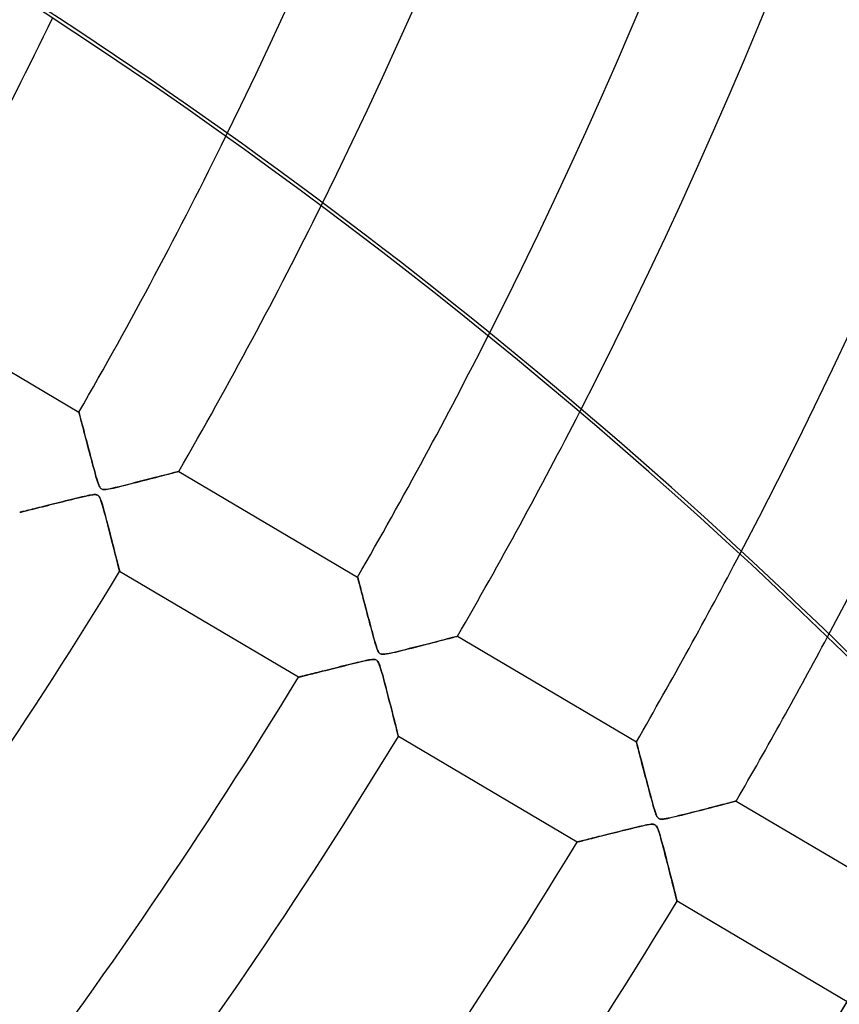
# Model space of a CAD drawing. Header units: millimetres. Extents: x -635 to 635, y -635 to 635.
# Tile 31 of 53: x 352 to 423, y -256 to -172. Entities that reach past the tile are written whole.
import ezdxf

# ---------------------------------------------------------------- set-up
doc = ezdxf.new("R2010")
doc.units = ezdxf.units.MM
doc.layers.add('HIDDEN', color=7, linetype='Continuous')
doc.layers.add('THICK', color=7, linetype='Continuous')

msp = doc.modelspace()

# ---------------------------------------------------------------- linework, layer by layer
at = {"layer": 'HIDDEN'}
for p, q in [((357.476, -205.602), (357.478, -205.61)), ((357.478, -205.61), (357.485, -205.636)), ((357.485, -205.636), (357.496, -205.678)), ((357.496, -205.678), (357.512, -205.738)), ((357.512, -205.738), (357.532, -205.814)), ((357.532, -205.814), (357.557, -205.907)), ((357.557, -205.907), (357.585, -206.015)), ((357.585, -206.015), (357.618, -206.138)), ((357.618, -206.138), (357.654, -206.275)), ((357.654, -206.275), (357.694, -206.426)), ((357.694, -206.426), (357.737, -206.589)), ((357.737, -206.589), (357.783, -206.764)), ((357.783, -206.764), (357.832, -206.95)), ((357.832, -206.95), (357.884, -207.147)), ((357.884, -207.147), (357.938, -207.352)), ((357.938, -207.352), (357.994, -207.566)), ((357.994, -207.566), (358.053, -207.788)), ((358.053, -207.788), (358.113, -208.018)), ((358.113, -208.018), (358.176, -208.254)), ((358.176, -208.254), (358.24, -208.497)), ((358.24, -208.497), (358.305, -208.746)), ((358.305, -208.746), (358.373, -209.001)), ((358.373, -209.001), (358.441, -209.26)), ((358.441, -209.26), (358.511, -209.524)), ((358.511, -209.524), (358.582, -209.792)), ((358.582, -209.792), (358.655, -210.063)), ((358.655, -210.063), (358.728, -210.337)), ((358.728, -210.337), (358.802, -210.609)), ((358.802, -210.609), (358.874, -210.87)), ((366.018, -210.695), (366.055, -210.686)), ((366.055, -210.686), (366.067, -210.683)), ((358.874, -210.87), (358.943, -211.114)), ((358.943, -211.114), (359.008, -211.336)), ((359.008, -211.336), (359.069, -211.535)), ((359.069, -211.535), (359.126, -211.706)), ((362.71, -211.553), (363.006, -211.478)), ((363.006, -211.478), (363.293, -211.404)), ((363.293, -211.404), (363.571, -211.332)), ((363.571, -211.332), (363.839, -211.263)), ((363.839, -211.263), (364.096, -211.196)), ((364.096, -211.196), (364.341, -211.133)), ((364.341, -211.133), (364.574, -211.072)), ((364.574, -211.072), (364.793, -211.015)), ((364.793, -211.015), (364.997, -210.962)), ((364.997, -210.962), (365.185, -210.913)), ((365.185, -210.913), (365.357, -210.868)), ((365.357, -210.868), (365.513, -210.828)), ((365.513, -210.828), (365.651, -210.791)), ((365.651, -210.791), (365.772, -210.76)), ((365.772, -210.76), (365.874, -210.733)), ((365.874, -210.733), (365.957, -210.711)), ((365.957, -210.711), (366.018, -210.695)), ((359.126, -211.706), (359.178, -211.846)), ((359.178, -211.846), (359.226, -211.955)), ((359.226, -211.955), (359.269, -212.036)), ((359.269, -212.036), (359.312, -212.098)), ((359.312, -212.098), (359.357, -212.147)), ((359.357, -212.147), (359.406, -212.185)), ((359.406, -212.185), (359.461, -212.212)), ((359.461, -212.212), (359.524, -212.231)), ((359.524, -212.231), (359.599, -212.24)), ((359.599, -212.24), (359.689, -212.241)), ((359.689, -212.241), (359.797, -212.233)), ((359.797, -212.233), (359.923, -212.216)), ((359.923, -212.216), (360.072, -212.191)), ((360.072, -212.191), (360.245, -212.156)), ((360.245, -212.156), (360.446, -212.113)), ((360.446, -212.113), (360.671, -212.061)), ((360.671, -212.061), (360.919, -212.002)), ((360.919, -212.002), (361.188, -211.937)), ((361.188, -211.937), (361.475, -211.866)), ((361.475, -211.866), (361.779, -211.79)), ((361.779, -211.79), (362.094, -211.71)), ((362.094, -211.71), (362.406, -211.631)), ((362.406, -211.631), (362.71, -211.553)), ((356.333, -213.224), (356.074, -213.288)), ((356.591, -213.16), (356.333, -213.224)), ((356.84, -213.098), (356.591, -213.16)), ((357.08, -213.039), (356.84, -213.098)), ((357.309, -212.984), (357.08, -213.039)), ((357.526, -212.932), (357.309, -212.984)), ((357.73, -212.883), (357.526, -212.932)), ((357.919, -212.84), (357.73, -212.883)), ((358.093, -212.801), (357.919, -212.84)), ((358.251, -212.767), (358.093, -212.801)), ((358.391, -212.739), (358.251, -212.767)), ((358.516, -212.716), (358.391, -212.739)), ((358.637, -212.698), (358.516, -212.716)), ((358.749, -212.685), (358.637, -212.698)), ((358.851, -212.681), (358.749, -212.685)), ((358.937, -212.685), (358.851, -212.681)), ((359.009, -212.699), (358.937, -212.685)), ((359.07, -212.722), (359.009, -212.699)), ((359.124, -212.755), (359.07, -212.722)), ((359.173, -212.801), (359.124, -212.755)), ((359.218, -212.859), (359.173, -212.801)), ((359.265, -212.941), (359.218, -212.859)), ((359.324, -213.07), (359.265, -212.941)), ((359.395, -213.266), (359.324, -213.07)), ((352.999, -214.056), (352.865, -214.09)), ((353.145, -214.02), (352.999, -214.056)), ((353.302, -213.981), (353.145, -214.02)), ((353.469, -213.939), (353.302, -213.981)), ((353.645, -213.895), (353.469, -213.939)), ((353.829, -213.849), (353.645, -213.895)), ((354.02, -213.801), (353.829, -213.849)), ((354.219, -213.752), (354.02, -213.801)), ((354.426, -213.7), (354.219, -213.752)), ((354.641, -213.646), (354.426, -213.7)), ((354.863, -213.59), (354.641, -213.646)), ((355.092, -213.533), (354.863, -213.59)), ((355.328, -213.474), (355.092, -213.533)), ((355.571, -213.414), (355.328, -213.474)), ((355.819, -213.352), (355.571, -213.414)), ((356.074, -213.288), (355.819, -213.352)), ((359.476, -213.522), (359.395, -213.266)), ((359.563, -213.82), (359.476, -213.522)), ((359.654, -214.149), (359.563, -213.82)), ((352.397, -214.207), (352.386, -214.209)), ((352.429, -214.199), (352.397, -214.207)), ((352.481, -214.186), (352.429, -214.199)), ((352.552, -214.168), (352.481, -214.186)), ((352.64, -214.146), (352.552, -214.168)), ((352.745, -214.12), (352.64, -214.146)), ((352.865, -214.09), (352.745, -214.12)), ((359.747, -214.492), (359.654, -214.149)), ((359.839, -214.839), (359.747, -214.492)), ((359.93, -215.187), (359.839, -214.839)), ((360.021, -215.536), (359.93, -215.187)), ((360.111, -215.883), (360.021, -215.536)), ((360.199, -216.227), (360.111, -215.883)), ((360.286, -216.564), (360.199, -216.227)), ((360.369, -216.891), (360.286, -216.564)), ((360.45, -217.206), (360.369, -216.891)), ((360.526, -217.506), (360.45, -217.206)), ((360.598, -217.79), (360.526, -217.506)), ((360.665, -218.055), (360.598, -217.79)), ((360.727, -218.3), (360.665, -218.055)), ((360.783, -218.522), (360.727, -218.3)), ((360.833, -218.719), (360.783, -218.522)), ((360.876, -218.89), (360.833, -218.719)), ((360.912, -219.033), (360.876, -218.89)), ((360.94, -219.145), (360.912, -219.033)), ((360.96, -219.226), (360.94, -219.145)), ((360.973, -219.274), (360.96, -219.226)), ((360.977, -219.29), (360.973, -219.274)), ((381.428, -219.767), (381.43, -219.775)), ((381.43, -219.775), (381.436, -219.798)), ((381.436, -219.798), (381.446, -219.836)), ((381.446, -219.836), (381.46, -219.89)), ((381.46, -219.89), (381.479, -219.958)), ((381.479, -219.958), (381.5, -220.042)), ((381.5, -220.042), (381.526, -220.138)), ((381.526, -220.138), (381.555, -220.248)), ((381.555, -220.248), (381.587, -220.37)), ((381.587, -220.37), (381.622, -220.504)), ((381.622, -220.504), (381.661, -220.649)), ((381.661, -220.649), (381.702, -220.805)), ((381.702, -220.805), (381.745, -220.97)), ((381.745, -220.97), (381.791, -221.144)), ((381.791, -221.144), (381.839, -221.326)), ((381.839, -221.326), (381.889, -221.516)), ((381.889, -221.516), (381.94, -221.712)), ((381.94, -221.712), (381.994, -221.915)), ((381.994, -221.915), (382.049, -222.124)), ((382.049, -222.124), (382.105, -222.339)), ((382.105, -222.339), (382.163, -222.558)), ((382.163, -222.558), (382.222, -222.783)), ((382.222, -222.783), (382.283, -223.012)), ((382.283, -223.012), (382.344, -223.245)), ((382.344, -223.245), (382.407, -223.481)), ((382.407, -223.481), (382.47, -223.721)), ((382.47, -223.721), (382.535, -223.964)), ((382.535, -223.964), (382.6, -224.209)), ((382.6, -224.209), (382.666, -224.456)), ((382.666, -224.456), (382.733, -224.703)), ((382.733, -224.703), (382.799, -224.943)), ((382.799, -224.943), (382.863, -225.171)), ((389.118, -225.083), (389.31, -225.033)), ((389.31, -225.033), (389.485, -224.987)), ((389.485, -224.987), (389.639, -224.947)), ((389.639, -224.947), (389.77, -224.912)), ((389.77, -224.912), (389.876, -224.885)), ((389.876, -224.885), (389.955, -224.864)), ((389.955, -224.864), (390.003, -224.852)), ((390.003, -224.852), (390.019, -224.848)), ((382.863, -225.171), (382.923, -225.383)), ((382.923, -225.383), (382.981, -225.578)), ((382.981, -225.578), (383.036, -225.753)), ((383.036, -225.753), (383.089, -225.907)), ((383.089, -225.907), (383.139, -226.036)), ((385.764, -225.945), (386.076, -225.866)), ((386.076, -225.866), (386.399, -225.784)), ((386.399, -225.784), (386.727, -225.701)), ((386.727, -225.701), (387.046, -225.619)), ((387.046, -225.619), (387.352, -225.54)), ((387.352, -225.54), (387.646, -225.464)), ((387.646, -225.464), (387.928, -225.392)), ((387.928, -225.392), (388.195, -225.322)), ((388.195, -225.322), (388.448, -225.257)), ((388.448, -225.257), (388.686, -225.195)), ((388.686, -225.195), (388.909, -225.137)), ((388.909, -225.137), (389.118, -225.083)), ((383.139, -226.036), (383.186, -226.14)), ((383.186, -226.14), (383.233, -226.222)), ((383.233, -226.222), (383.281, -226.286)), ((383.281, -226.286), (383.333, -226.333)), ((383.333, -226.333), (383.392, -226.368)), ((383.392, -226.368), (383.459, -226.392)), ((383.459, -226.392), (383.54, -226.404)), ((383.54, -226.404), (383.64, -226.405)), ((383.64, -226.405), (383.763, -226.395)), ((383.763, -226.395), (383.909, -226.374)), ((383.909, -226.374), (384.076, -226.344)), ((384.076, -226.344), (384.259, -226.307)), ((384.259, -226.307), (384.459, -226.263)), ((384.459, -226.263), (384.678, -226.212)), ((384.678, -226.212), (384.921, -226.154)), ((384.921, -226.154), (385.185, -226.089)), ((385.185, -226.089), (385.466, -226.02)), ((385.466, -226.02), (385.764, -225.945)), ((379.485, -227.587), (379.252, -227.645)), ((379.724, -227.527), (379.485, -227.587)), ((379.97, -227.466), (379.724, -227.527)), ((380.22, -227.404), (379.97, -227.466)), ((380.472, -227.341), (380.22, -227.404)), ((380.717, -227.281), (380.472, -227.341)), ((380.953, -227.223), (380.717, -227.281)), ((381.179, -227.167), (380.953, -227.223)), ((381.395, -227.115), (381.179, -227.167)), ((381.599, -227.067), (381.395, -227.115)), ((381.79, -227.022), (381.599, -227.067)), ((381.966, -226.982), (381.79, -227.022)), ((382.128, -226.947), (381.966, -226.982)), ((382.273, -226.916), (382.128, -226.947)), ((382.402, -226.892), (382.273, -226.916)), ((382.524, -226.871), (382.402, -226.892)), ((382.64, -226.855), (382.524, -226.871)), ((382.747, -226.846), (382.64, -226.855)), ((382.842, -226.846), (382.747, -226.846)), ((382.922, -226.854), (382.842, -226.846)), ((382.989, -226.872), (382.922, -226.854)), ((383.048, -226.901), (382.989, -226.872)), ((383.1, -226.942), (383.048, -226.901)), ((383.149, -226.996), (383.1, -226.942)), ((383.196, -227.068), (383.149, -226.996)), ((383.251, -227.18), (383.196, -227.068)), ((383.319, -227.353), (383.251, -227.18)), ((383.399, -227.596), (383.319, -227.353)), ((383.486, -227.889), (383.399, -227.596)), ((376.347, -228.372), (376.338, -228.374)), ((376.374, -228.365), (376.347, -228.372)), ((376.42, -228.354), (376.374, -228.365)), ((376.481, -228.339), (376.42, -228.354)), ((376.559, -228.319), (376.481, -228.339)), ((376.652, -228.296), (376.559, -228.319)), ((376.758, -228.269), (376.652, -228.296)), ((376.878, -228.239), (376.758, -228.269)), ((377.009, -228.207), (376.878, -228.239)), ((377.152, -228.171), (377.009, -228.207)), ((377.304, -228.133), (377.152, -228.171)), ((377.465, -228.093), (377.304, -228.133)), ((377.634, -228.05), (377.465, -228.093)), ((377.81, -228.006), (377.634, -228.05)), ((377.994, -227.96), (377.81, -228.006)), ((378.185, -227.912), (377.994, -227.96)), ((378.384, -227.863), (378.185, -227.912)), ((378.59, -227.811), (378.384, -227.863)), ((378.804, -227.757), (378.59, -227.811)), ((379.025, -227.702), (378.804, -227.757)), ((379.252, -227.645), (379.025, -227.702)), ((383.58, -228.223), (383.486, -227.889)), ((383.676, -228.578), (383.58, -228.223)), ((383.772, -228.939), (383.676, -228.578)), ((383.868, -229.302), (383.772, -228.939)), ((383.963, -229.667), (383.868, -229.302)), ((384.057, -230.03), (383.963, -229.667)), ((384.15, -230.391), (384.057, -230.03)), ((384.24, -230.744), (384.15, -230.391)), ((384.328, -231.088), (384.24, -230.744)), ((384.413, -231.418), (384.328, -231.088)), ((384.493, -231.733), (384.413, -231.418)), ((384.568, -232.029), (384.493, -231.733)), ((384.638, -232.305), (384.568, -232.029)), ((384.702, -232.558), (384.638, -232.305)), ((384.759, -232.784), (384.702, -232.558)), ((384.809, -232.983), (384.759, -232.784)), ((384.851, -233.149), (384.809, -232.983)), ((384.885, -233.282), (384.851, -233.149)), ((384.909, -233.378), (384.885, -233.282)), ((384.923, -233.436), (384.909, -233.378)), ((384.928, -233.455), (384.923, -233.436)), ((405.38, -233.932), (405.382, -233.942)), ((405.382, -233.942), (405.39, -233.97)), ((405.39, -233.97), (405.402, -234.018)), ((405.402, -234.018), (405.42, -234.085)), ((405.42, -234.085), (405.442, -234.17)), ((405.442, -234.17), (405.469, -234.272)), ((405.469, -234.272), (405.5, -234.391)), ((405.5, -234.391), (405.535, -234.524)), ((405.535, -234.524), (405.574, -234.671)), ((405.574, -234.671), (405.617, -234.832)), ((405.617, -234.832), (405.662, -235.005)), ((405.662, -235.005), (405.711, -235.189)), ((405.711, -235.189), (405.762, -235.383)), ((405.762, -235.383), (405.815, -235.587)), ((405.815, -235.587), (405.871, -235.799)), ((405.871, -235.799), (405.929, -236.018)), ((405.929, -236.018), (405.988, -236.245)), ((405.988, -236.245), (406.049, -236.477)), ((406.049, -236.477), (406.112, -236.716)), ((406.112, -236.716), (406.176, -236.96)), ((406.176, -236.96), (406.241, -237.209)), ((406.241, -237.209), (406.308, -237.463)), ((406.308, -237.463), (406.376, -237.72)), ((406.376, -237.72), (406.445, -237.981)), ((406.445, -237.981), (406.516, -238.245)), ((406.516, -238.245), (406.587, -238.51)), ((406.587, -238.51), (406.659, -238.778)), ((406.659, -238.778), (406.731, -239.042)), ((406.731, -239.042), (406.8, -239.29)), ((406.8, -239.29), (406.865, -239.521)), ((412.007, -239.523), (412.259, -239.458)), ((412.259, -239.458), (412.496, -239.396)), ((412.496, -239.396), (412.718, -239.339)), ((412.718, -239.339), (412.924, -239.285)), ((412.924, -239.285), (413.112, -239.236)), ((413.112, -239.236), (413.283, -239.192)), ((413.283, -239.192), (413.437, -239.152)), ((413.437, -239.152), (413.572, -239.116)), ((413.572, -239.116), (413.689, -239.086)), ((413.689, -239.086), (413.788, -239.06)), ((413.788, -239.06), (413.867, -239.039)), ((413.867, -239.039), (413.924, -239.025)), ((413.924, -239.025), (413.959, -239.015)), ((413.959, -239.015), (413.97, -239.012)), ((406.865, -239.521), (406.928, -239.73)), ((406.928, -239.73), (406.986, -239.917)), ((406.986, -239.917), (407.041, -240.077)), ((407.041, -240.077), (407.094, -240.212)), ((407.094, -240.212), (407.152, -240.332)), ((408.717, -240.355), (408.988, -240.29)), ((408.988, -240.29), (409.28, -240.218)), ((409.28, -240.218), (409.59, -240.141)), ((409.59, -240.141), (409.914, -240.059)), ((409.914, -240.059), (410.244, -239.976)), ((410.244, -239.976), (410.564, -239.894)), ((410.564, -239.894), (410.875, -239.815)), ((410.875, -239.815), (411.176, -239.738)), ((411.176, -239.738), (411.465, -239.663)), ((411.465, -239.663), (411.742, -239.592)), ((411.742, -239.592), (412.007, -239.523)), ((405.982, -241.132), (405.806, -241.171)), ((406.141, -241.097), (405.982, -241.132)), ((406.283, -241.069), (406.141, -241.097)), ((406.411, -241.045), (406.283, -241.069)), ((406.534, -241.026), (406.411, -241.045)), ((406.651, -241.013), (406.534, -241.026)), ((406.756, -241.009), (406.651, -241.013)), ((406.845, -241.014), (406.756, -241.009)), ((406.918, -241.029), (406.845, -241.014)), ((406.983, -241.056), (406.918, -241.029)), ((407.04, -241.097), (406.983, -241.056)), ((407.093, -241.153), (407.04, -241.097)), ((407.142, -241.226), (407.093, -241.153)), ((407.152, -240.332), (407.215, -240.43)), ((407.215, -240.43), (407.285, -240.498)), ((407.285, -240.498), (407.364, -240.542)), ((407.364, -240.542), (407.458, -240.564)), ((407.458, -240.564), (407.578, -240.569)), ((407.578, -240.569), (407.722, -240.558)), ((407.722, -240.558), (407.881, -240.535)), ((407.881, -240.535), (408.049, -240.504)), ((408.049, -240.504), (408.245, -240.463)), ((408.245, -240.463), (408.468, -240.413)), ((408.468, -240.413), (408.717, -240.355)), ((402.554, -241.972), (402.344, -242.025)), ((402.772, -241.917), (402.554, -241.972)), ((402.997, -241.861), (402.772, -241.917)), ((403.229, -241.803), (402.997, -241.861)), ((403.467, -241.743), (403.229, -241.803)), ((403.713, -241.682), (403.467, -241.743)), ((403.964, -241.619), (403.713, -241.682)), ((404.221, -241.555), (403.964, -241.619)), ((404.477, -241.492), (404.221, -241.555)), ((404.725, -241.43), (404.477, -241.492)), ((404.964, -241.372), (404.725, -241.43)), ((405.193, -241.316), (404.964, -241.372)), ((405.41, -241.264), (405.193, -241.316)), ((405.615, -241.215), (405.41, -241.264)), ((405.806, -241.171), (405.615, -241.215)), ((407.191, -241.322), (407.142, -241.226)), ((407.242, -241.444), (407.191, -241.322)), ((407.297, -241.598), (407.242, -241.444)), ((407.356, -241.78), (407.297, -241.598)), ((407.418, -241.988), (407.356, -241.78)), ((407.483, -242.218), (407.418, -241.988)), ((400.298, -242.537), (400.289, -242.539)), ((400.325, -242.53), (400.298, -242.537)), ((400.37, -242.519), (400.325, -242.53)), ((400.431, -242.504), (400.37, -242.519)), ((400.507, -242.485), (400.431, -242.504)), ((400.599, -242.462), (400.507, -242.485)), ((400.706, -242.435), (400.599, -242.462)), ((400.825, -242.405), (400.706, -242.435)), ((400.957, -242.372), (400.825, -242.405)), ((401.099, -242.337), (400.957, -242.372)), ((401.252, -242.298), (401.099, -242.337)), ((401.414, -242.258), (401.252, -242.298)), ((401.584, -242.215), (401.414, -242.258)), ((401.763, -242.17), (401.584, -242.215)), ((401.948, -242.124), (401.763, -242.17)), ((402.142, -242.075), (401.948, -242.124)), ((402.344, -242.025), (402.142, -242.075)), ((407.552, -242.467), (407.483, -242.218)), ((407.622, -242.724), (407.552, -242.467)), ((407.692, -242.985), (407.622, -242.724)), ((407.761, -243.247), (407.692, -242.985)), ((407.831, -243.511), (407.761, -243.247)), ((407.899, -243.775), (407.831, -243.511)), ((407.968, -244.038), (407.899, -243.775)), ((408.035, -244.301), (407.968, -244.038)), ((408.102, -244.561), (408.035, -244.301)), ((408.168, -244.818), (408.102, -244.561)), ((408.233, -245.071), (408.168, -244.818)), ((408.296, -245.319), (408.233, -245.071)), ((408.357, -245.559), (408.296, -245.319)), ((408.416, -245.791), (408.357, -245.559)), ((408.473, -246.014), (408.416, -245.791)), ((408.527, -246.227), (408.473, -246.014)), ((408.579, -246.43), (408.527, -246.227)), ((408.627, -246.62), (408.579, -246.43)), ((408.672, -246.798), (408.627, -246.62)), ((408.713, -246.961), (408.672, -246.798)), ((408.751, -247.109), (408.713, -246.961)), ((408.784, -247.24), (408.751, -247.109)), ((408.813, -247.354), (408.784, -247.24)), ((408.837, -247.449), (408.813, -247.354)), ((408.855, -247.523), (408.837, -247.449)), ((408.869, -247.577), (408.855, -247.523)), ((408.877, -247.609), (408.869, -247.577)), ((408.88, -247.62), (408.877, -247.609))]:
    msp.add_line(p, q, dxfattribs=at)
for radius, start in [(606.5, 180.00002), (500, 179.99998), (495, 179.99998), (412.385, 333.82809), (422.365, 333.59117), (440.21, 333.11888), (450.19, 332.82931), (468.035, 332.2693), (478.015, 331.93378), (556.5, 180.00002), (551.5, 180.00002)]:
    msp.add_arc((0, 0), radius, start, 0, dxfattribs=at)
msp.add_ellipse((111.469, -538.172), major_axis=(-434.038, 99.066), ratio=0.987688, start_param=-2.280953, end_param=-1.73342, dxfattribs=at)
at = {"layer": 'THICK'}
for p, q in [((342.115, -196.517), (357.476, -205.602)), ((357.479, -205.613), (357.476, -205.602)), ((357.488, -205.645), (357.479, -205.613)), ((357.501, -205.697), (357.488, -205.645)), ((357.52, -205.767), (357.501, -205.697)), ((357.543, -205.855), (357.52, -205.767)), ((357.571, -205.96), (357.543, -205.855)), ((357.602, -206.08), (357.571, -205.96)), ((357.638, -206.213), (357.602, -206.08)), ((357.676, -206.359), (357.638, -206.213)), ((357.717, -206.515), (357.676, -206.359)), ((357.761, -206.682), (357.717, -206.515)), ((357.807, -206.857), (357.761, -206.682)), ((357.856, -207.04), (357.807, -206.857)), ((357.906, -207.231), (357.856, -207.04)), ((357.958, -207.429), (357.906, -207.231)), ((358.012, -207.635), (357.958, -207.429)), ((358.069, -207.849), (358.012, -207.635)), ((358.127, -208.071), (358.069, -207.849)), ((358.188, -208.299), (358.127, -208.071)), ((358.25, -208.535), (358.188, -208.299)), ((358.313, -208.776), (358.25, -208.535)), ((358.379, -209.024), (358.313, -208.776)), ((358.446, -209.277), (358.379, -209.024)), ((358.514, -209.535), (358.446, -209.277)), ((358.582, -209.792), (358.514, -209.535)), ((358.649, -210.041), (358.582, -209.792)), ((358.713, -210.279), (358.649, -210.041)), ((358.774, -210.507), (358.713, -210.279)), ((358.833, -210.722), (358.774, -210.507)), ((366.051, -210.687), (366.003, -210.699)), ((366.067, -210.683), (366.051, -210.687)), ((366.067, -210.683), (381.428, -219.767)), ((358.889, -210.924), (358.833, -210.722)), ((358.942, -211.111), (358.889, -210.924)), ((358.991, -211.282), (358.942, -211.111)), ((359.038, -211.436), (358.991, -211.282)), ((359.081, -211.572), (359.038, -211.436)), ((363.008, -211.477), (362.665, -211.565)), ((363.345, -211.39), (363.008, -211.477)), ((363.672, -211.306), (363.345, -211.39)), ((363.987, -211.224), (363.672, -211.306)), ((364.287, -211.147), (363.987, -211.224)), ((364.57, -211.073), (364.287, -211.147)), ((364.835, -211.004), (364.57, -211.073)), ((365.079, -210.941), (364.835, -211.004)), ((365.301, -210.883), (365.079, -210.941)), ((365.498, -210.831), (365.301, -210.883)), ((365.668, -210.787), (365.498, -210.831)), ((365.811, -210.75), (365.668, -210.787)), ((365.923, -210.72), (365.811, -210.75)), ((366.003, -210.699), (365.923, -210.72)), ((359.121, -211.693), (359.081, -211.572)), ((359.163, -211.808), (359.121, -211.693)), ((359.206, -211.913), (359.163, -211.808)), ((359.251, -212.003), (359.206, -211.913)), ((359.297, -212.077), (359.251, -212.003)), ((359.343, -212.133), (359.297, -212.077)), ((359.393, -212.176), (359.343, -212.133)), ((359.448, -212.207), (359.393, -212.176)), ((359.512, -212.228), (359.448, -212.207)), ((359.584, -212.24), (359.512, -212.228)), ((359.679, -212.242), (359.584, -212.24)), ((359.82, -212.23), (359.679, -212.242)), ((360.027, -212.199), (359.82, -212.23)), ((360.29, -212.147), (360.027, -212.199)), ((360.592, -212.079), (360.29, -212.147)), ((360.925, -212.001), (360.592, -212.079)), ((361.27, -211.916), (360.925, -212.001)), ((361.618, -211.83), (361.27, -211.916)), ((361.968, -211.742), (361.618, -211.83)), ((362.317, -211.653), (361.968, -211.742)), ((362.665, -211.565), (362.317, -211.653)), ((356.056, -213.293), (356.321, -213.227)), ((356.321, -213.227), (356.59, -213.16)), ((356.59, -213.16), (356.862, -213.093)), ((356.862, -213.093), (357.138, -213.025)), ((357.138, -213.025), (357.412, -212.959)), ((357.412, -212.959), (357.676, -212.896)), ((357.676, -212.896), (357.922, -212.839)), ((357.922, -212.839), (358.148, -212.789)), ((358.148, -212.789), (358.352, -212.747)), ((358.352, -212.747), (358.53, -212.714)), ((358.53, -212.714), (358.678, -212.693)), ((358.678, -212.693), (358.796, -212.682)), ((358.796, -212.682), (358.888, -212.681)), ((358.888, -212.681), (358.963, -212.688)), ((358.963, -212.688), (359.027, -212.704)), ((359.027, -212.704), (359.084, -212.729)), ((359.084, -212.729), (359.135, -212.764)), ((359.135, -212.764), (359.181, -212.811)), ((359.181, -212.811), (359.226, -212.872)), ((359.226, -212.872), (359.27, -212.95)), ((359.27, -212.95), (359.314, -213.048)), ((359.314, -213.048), (359.361, -213.167)), ((359.361, -213.167), (359.41, -213.31)), ((352.8, -214.106), (352.924, -214.075)), ((352.924, -214.075), (353.061, -214.041)), ((353.061, -214.041), (353.212, -214.003)), ((353.212, -214.003), (353.376, -213.962)), ((353.376, -213.962), (353.552, -213.918)), ((353.552, -213.918), (353.739, -213.872)), ((353.739, -213.872), (353.936, -213.822)), ((353.936, -213.822), (354.142, -213.771)), ((354.142, -213.771), (354.357, -213.717)), ((354.357, -213.717), (354.58, -213.661)), ((354.58, -213.661), (354.81, -213.604)), ((354.81, -213.604), (355.047, -213.544)), ((355.047, -213.544), (355.291, -213.483)), ((355.291, -213.483), (355.541, -213.421)), ((355.541, -213.421), (355.796, -213.357)), ((355.796, -213.357), (356.056, -213.293)), ((359.41, -213.31), (359.463, -213.478)), ((359.463, -213.478), (359.522, -213.675)), ((359.522, -213.675), (359.585, -213.897)), ((359.585, -213.897), (359.653, -214.143)), ((352.386, -214.209), (352.394, -214.207)), ((352.394, -214.207), (352.42, -214.201)), ((352.42, -214.201), (352.462, -214.19)), ((352.462, -214.19), (352.522, -214.175)), ((352.522, -214.175), (352.599, -214.156)), ((352.599, -214.156), (352.692, -214.133)), ((352.692, -214.133), (352.8, -214.106)), ((359.653, -214.143), (359.725, -214.41)), ((359.725, -214.41), (359.801, -214.696)), ((359.801, -214.696), (359.881, -214.999)), ((359.881, -214.999), (359.963, -215.313)), ((359.963, -215.313), (360.044, -215.625)), ((360.044, -215.625), (360.122, -215.929)), ((360.122, -215.929), (360.199, -216.224)), ((360.199, -216.224), (360.272, -216.512)), ((360.272, -216.512), (360.343, -216.79)), ((360.343, -216.79), (360.412, -217.058)), ((360.412, -217.058), (360.477, -217.315)), ((360.477, -217.315), (360.54, -217.561)), ((360.54, -217.561), (360.599, -217.794)), ((360.599, -217.794), (360.654, -218.013)), ((360.654, -218.013), (360.706, -218.217)), ((360.706, -218.217), (360.754, -218.406)), ((360.754, -218.406), (360.797, -218.579)), ((360.797, -218.579), (360.837, -218.734)), ((360.837, -218.734), (360.872, -218.873)), ((360.872, -218.873), (360.902, -218.994)), ((360.902, -218.994), (360.928, -219.097)), ((360.928, -219.097), (360.949, -219.18)), ((360.949, -219.18), (360.964, -219.24)), ((360.964, -219.24), (360.974, -219.278)), ((360.974, -219.278), (360.977, -219.29)), ((376.338, -228.374), (360.977, -219.29)), ((381.43, -219.776), (381.428, -219.767)), ((381.438, -219.804), (381.43, -219.776)), ((381.45, -219.849), (381.438, -219.804)), ((381.466, -219.91), (381.45, -219.849)), ((381.486, -219.987), (381.466, -219.91)), ((381.511, -220.08), (381.486, -219.987)), ((381.539, -220.186), (381.511, -220.08)), ((381.57, -220.305), (381.539, -220.186)), ((381.605, -220.437), (381.57, -220.305)), ((381.642, -220.578), (381.605, -220.437)), ((381.682, -220.73), (381.642, -220.578)), ((381.724, -220.89), (381.682, -220.73)), ((381.768, -221.059), (381.724, -220.89)), ((381.815, -221.235), (381.768, -221.059)), ((381.863, -221.418), (381.815, -221.235)), ((381.913, -221.608), (381.863, -221.418)), ((381.965, -221.807), (381.913, -221.608)), ((382.019, -222.012), (381.965, -221.807)), ((382.076, -222.226), (382.019, -222.012)), ((382.133, -222.445), (382.076, -222.226)), ((382.193, -222.672), (382.133, -222.445)), ((382.254, -222.904), (382.193, -222.672)), ((382.317, -223.143), (382.254, -222.904)), ((382.382, -223.387), (382.317, -223.143)), ((382.448, -223.637), (382.382, -223.387)), ((382.514, -223.887), (382.448, -223.637)), ((382.579, -224.131), (382.514, -223.887)), ((382.642, -224.366), (382.579, -224.131)), ((382.703, -224.591), (382.642, -224.366)), ((382.761, -224.805), (382.703, -224.591)), ((382.817, -225.007), (382.761, -224.805)), ((382.869, -225.196), (382.817, -225.007)), ((389.35, -225.022), (389.123, -225.081)), ((389.547, -224.971), (389.35, -225.022)), ((389.714, -224.927), (389.547, -224.971)), ((389.846, -224.893), (389.714, -224.927)), ((389.942, -224.868), (389.846, -224.893)), ((389.999, -224.853), (389.942, -224.868)), ((390.019, -224.848), (389.999, -224.853)), ((390.019, -224.848), (405.38, -233.932)), ((382.919, -225.37), (382.869, -225.196)), ((382.966, -225.529), (382.919, -225.37)), ((383.01, -225.67), (382.966, -225.529)), ((383.05, -225.796), (383.01, -225.67)), ((383.091, -225.912), (383.05, -225.796)), ((383.133, -226.022), (383.091, -225.912)), ((385.869, -225.919), (385.504, -226.01)), ((386.234, -225.826), (385.869, -225.919)), ((386.598, -225.734), (386.234, -225.826)), ((386.958, -225.641), (386.598, -225.734)), ((387.312, -225.551), (386.958, -225.641)), ((387.655, -225.462), (387.312, -225.551)), ((387.985, -225.377), (387.655, -225.462)), ((388.3, -225.295), (387.985, -225.377)), ((388.596, -225.218), (388.3, -225.295)), ((388.871, -225.147), (388.596, -225.218)), ((389.123, -225.081), (388.871, -225.147)), ((383.177, -226.12), (383.133, -226.022)), ((383.222, -226.203), (383.177, -226.12)), ((383.268, -226.269), (383.222, -226.203)), ((383.316, -226.319), (383.268, -226.269)), ((383.37, -226.357), (383.316, -226.319)), ((383.431, -226.383), (383.37, -226.357)), ((383.502, -226.4), (383.431, -226.383)), ((383.588, -226.406), (383.502, -226.4)), ((383.711, -226.4), (383.588, -226.406)), ((383.896, -226.377), (383.711, -226.4)), ((384.148, -226.33), (383.896, -226.377)), ((384.446, -226.265), (384.148, -226.33)), ((384.784, -226.187), (384.446, -226.265)), ((385.142, -226.1), (384.784, -226.187)), ((385.504, -226.01), (385.142, -226.1)), ((379.363, -227.618), (379.593, -227.56)), ((379.593, -227.56), (379.826, -227.502)), ((379.826, -227.502), (380.064, -227.443)), ((380.064, -227.443), (380.305, -227.383)), ((380.305, -227.383), (380.548, -227.322)), ((380.548, -227.322), (380.795, -227.262)), ((380.795, -227.262), (381.043, -227.201)), ((381.043, -227.201), (381.292, -227.14)), ((381.292, -227.14), (381.534, -227.082)), ((381.534, -227.082), (381.765, -227.028)), ((381.765, -227.028), (381.98, -226.979)), ((381.98, -226.979), (382.178, -226.936)), ((382.178, -226.936), (382.358, -226.9)), ((382.358, -226.9), (382.518, -226.872)), ((382.518, -226.872), (382.655, -226.853)), ((382.655, -226.853), (382.77, -226.845)), ((382.77, -226.845), (382.864, -226.846)), ((382.864, -226.846), (382.943, -226.858)), ((382.943, -226.858), (383.009, -226.88)), ((383.009, -226.88), (383.068, -226.915)), ((383.068, -226.915), (383.121, -226.962)), ((383.121, -226.962), (383.171, -227.028)), ((383.171, -227.028), (383.22, -227.114)), ((383.22, -227.114), (383.271, -227.227)), ((383.271, -227.227), (383.323, -227.365)), ((383.323, -227.365), (383.377, -227.526)), ((383.377, -227.526), (383.432, -227.705)), ((376.338, -228.374), (376.345, -228.372)), ((376.345, -228.372), (376.368, -228.367)), ((376.368, -228.367), (376.407, -228.357)), ((376.407, -228.357), (376.461, -228.344)), ((376.461, -228.344), (376.53, -228.326)), ((376.53, -228.326), (376.613, -228.306)), ((376.613, -228.306), (376.71, -228.281)), ((376.71, -228.281), (376.82, -228.254)), ((376.82, -228.254), (376.943, -228.223)), ((376.943, -228.223), (377.077, -228.19)), ((377.077, -228.19), (377.223, -228.153)), ((377.223, -228.153), (377.379, -228.114)), ((377.379, -228.114), (377.544, -228.073)), ((377.544, -228.073), (377.719, -228.029)), ((377.719, -228.029), (377.902, -227.983)), ((377.902, -227.983), (378.092, -227.936)), ((378.092, -227.936), (378.289, -227.886)), ((378.289, -227.886), (378.493, -227.835)), ((378.493, -227.835), (378.702, -227.783)), ((378.702, -227.783), (378.917, -227.729)), ((378.917, -227.729), (379.138, -227.674)), ((379.138, -227.674), (379.363, -227.618)), ((383.432, -227.705), (383.49, -227.901)), ((383.49, -227.901), (383.551, -228.118)), ((383.551, -228.118), (383.617, -228.359)), ((383.617, -228.359), (383.688, -228.62)), ((383.688, -228.62), (383.762, -228.901)), ((383.762, -228.901), (383.841, -229.198)), ((383.841, -229.198), (383.922, -229.509)), ((383.922, -229.509), (384.006, -229.832)), ((384.006, -229.832), (384.09, -230.16)), ((384.09, -230.16), (384.172, -230.478)), ((384.172, -230.478), (384.251, -230.785)), ((384.251, -230.785), (384.326, -231.079)), ((384.326, -231.079), (384.398, -231.36)), ((384.398, -231.36), (384.466, -231.628)), ((384.466, -231.628), (384.53, -231.881)), ((384.53, -231.881), (384.591, -232.119)), ((384.591, -232.119), (384.647, -232.343)), ((384.647, -232.343), (384.7, -232.552)), ((384.7, -232.552), (384.749, -232.745)), ((384.749, -232.745), (384.793, -232.92)), ((384.793, -232.92), (384.832, -233.074)), ((384.832, -233.074), (384.866, -233.206)), ((384.866, -233.206), (384.892, -233.312)), ((384.892, -233.312), (384.912, -233.391)), ((384.912, -233.391), (384.924, -233.439)), ((384.924, -233.439), (384.928, -233.455)), ((400.289, -242.539), (384.928, -233.455)), ((405.382, -233.941), (405.38, -233.932)), ((405.389, -233.968), (405.382, -233.941)), ((405.401, -234.012), (405.389, -233.968)), ((405.417, -234.073), (405.401, -234.012)), ((405.437, -234.149), (405.417, -234.073)), ((405.461, -234.241), (405.437, -234.149)), ((405.489, -234.347), (405.461, -234.241)), ((405.52, -234.466), (405.489, -234.347)), ((405.555, -234.597), (405.52, -234.466)), ((405.592, -234.739), (405.555, -234.597)), ((405.632, -234.891), (405.592, -234.739)), ((405.675, -235.053), (405.632, -234.891)), ((405.719, -235.223), (405.675, -235.053)), ((405.766, -235.401), (405.719, -235.223)), ((405.815, -235.586), (405.766, -235.401)), ((405.866, -235.779), (405.815, -235.586)), ((405.919, -235.981), (405.866, -235.779)), ((405.974, -236.19), (405.919, -235.981)), ((406.031, -236.407), (405.974, -236.19)), ((406.09, -236.631), (406.031, -236.407)), ((406.15, -236.863), (406.09, -236.631)), ((406.213, -237.101), (406.15, -236.863)), ((406.278, -237.345), (406.213, -237.101)), ((406.344, -237.595), (406.278, -237.345)), ((406.412, -237.851), (406.344, -237.595)), ((406.479, -238.106), (406.412, -237.851)), ((406.545, -238.353), (406.479, -238.106)), ((406.609, -238.591), (406.545, -238.353)), ((406.67, -238.818), (406.609, -238.591)), ((406.729, -239.034), (406.67, -238.818)), ((406.785, -239.237), (406.729, -239.034)), ((406.838, -239.425), (406.785, -239.237)), ((406.888, -239.598), (406.838, -239.425)), ((412.367, -239.43), (412.144, -239.487)), ((412.58, -239.374), (412.367, -239.43)), ((412.782, -239.322), (412.58, -239.374)), ((412.973, -239.272), (412.782, -239.322)), ((413.15, -239.226), (412.973, -239.272)), ((413.313, -239.184), (413.15, -239.226)), ((413.46, -239.146), (413.313, -239.184)), ((413.591, -239.111), (413.46, -239.146)), ((413.705, -239.082), (413.591, -239.111)), ((413.799, -239.057), (413.705, -239.082)), ((413.874, -239.038), (413.799, -239.057)), ((413.927, -239.024), (413.874, -239.038)), ((413.959, -239.015), (413.927, -239.024)), ((413.97, -239.012), (413.959, -239.015)), ((413.97, -239.012), (428.582, -247.654)), ((406.935, -239.755), (406.888, -239.598)), ((406.979, -239.893), (406.935, -239.755)), ((407.02, -240.016), (406.979, -239.893)), ((407.062, -240.134), (407.02, -240.016)), ((407.107, -240.242), (407.062, -240.134)), ((407.154, -240.336), (407.107, -240.242)), ((409.074, -240.269), (408.815, -240.331)), ((409.336, -240.204), (409.074, -240.269)), ((409.599, -240.139), (409.336, -240.204)), ((409.864, -240.073), (409.599, -240.139)), ((410.128, -240.006), (409.864, -240.073)), ((410.392, -239.938), (410.128, -240.006)), ((410.655, -239.871), (410.392, -239.938)), ((410.915, -239.804), (410.655, -239.871)), ((411.172, -239.738), (410.915, -239.804)), ((411.425, -239.673), (411.172, -239.738)), ((411.672, -239.609), (411.425, -239.673)), ((411.912, -239.547), (411.672, -239.609)), ((412.144, -239.487), (411.912, -239.547)), ((405.669, -241.202), (405.903, -241.149)), ((405.903, -241.149), (406.116, -241.102)), ((406.116, -241.102), (406.307, -241.064)), ((406.307, -241.064), (406.474, -241.035)), ((406.474, -241.035), (406.619, -241.016)), ((406.619, -241.016), (406.752, -241.009)), ((406.752, -241.009), (406.867, -241.017)), ((406.867, -241.017), (406.961, -241.045)), ((406.961, -241.045), (407.037, -241.094)), ((407.037, -241.094), (407.103, -241.166)), ((407.201, -240.411), (407.154, -240.336)), ((407.25, -240.468), (407.201, -240.411)), ((407.305, -240.512), (407.25, -240.468)), ((407.368, -240.543), (407.305, -240.512)), ((407.442, -240.562), (407.368, -240.543)), ((407.53, -240.57), (407.442, -240.562)), ((407.638, -240.566), (407.53, -240.57)), ((407.77, -240.552), (407.638, -240.566)), ((407.93, -240.526), (407.77, -240.552)), ((408.119, -240.49), (407.93, -240.526)), ((408.33, -240.444), (408.119, -240.49)), ((408.564, -240.391), (408.33, -240.444)), ((408.815, -240.331), (408.564, -240.391)), ((402.382, -242.015), (402.609, -241.958)), ((402.609, -241.958), (402.842, -241.9)), ((402.842, -241.9), (403.081, -241.84)), ((403.081, -241.84), (403.326, -241.778)), ((403.326, -241.778), (403.576, -241.716)), ((403.576, -241.716), (403.831, -241.652)), ((403.831, -241.652), (404.089, -241.588)), ((404.089, -241.588), (404.351, -241.523)), ((404.351, -241.523), (404.616, -241.457)), ((404.616, -241.457), (404.883, -241.392)), ((404.883, -241.392), (405.152, -241.326)), ((405.152, -241.326), (405.418, -241.262)), ((405.418, -241.262), (405.669, -241.202)), ((407.103, -241.166), (407.165, -241.268)), ((407.165, -241.268), (407.225, -241.4)), ((407.225, -241.4), (407.281, -241.55)), ((407.281, -241.55), (407.334, -241.713)), ((407.334, -241.713), (407.393, -241.903)), ((407.393, -241.903), (407.457, -242.123)), ((400.289, -242.539), (400.299, -242.537)), ((400.299, -242.537), (400.328, -242.53)), ((400.328, -242.53), (400.376, -242.518)), ((400.376, -242.518), (400.443, -242.501)), ((400.443, -242.501), (400.528, -242.479)), ((400.528, -242.479), (400.631, -242.454)), ((400.631, -242.454), (400.749, -242.424)), ((400.749, -242.424), (400.883, -242.391)), ((400.883, -242.391), (401.031, -242.354)), ((401.031, -242.354), (401.192, -242.313)), ((401.192, -242.313), (401.366, -242.27)), ((401.366, -242.27), (401.55, -242.224)), ((401.55, -242.224), (401.745, -242.175)), ((401.745, -242.175), (401.949, -242.124)), ((401.949, -242.124), (402.162, -242.07)), ((402.162, -242.07), (402.382, -242.015)), ((407.457, -242.123), (407.526, -242.369)), ((407.526, -242.369), (407.599, -242.639)), ((407.599, -242.639), (407.677, -242.929)), ((407.677, -242.929), (407.758, -243.238)), ((407.758, -243.238), (407.843, -243.561)), ((407.843, -243.561), (407.929, -243.89)), ((407.929, -243.89), (408.012, -244.211)), ((408.012, -244.211), (408.092, -244.521)), ((408.092, -244.521), (408.169, -244.821)), ((408.169, -244.821), (408.243, -245.111)), ((408.243, -245.111), (408.314, -245.388)), ((408.314, -245.388), (408.381, -245.653)), ((408.381, -245.653), (408.446, -245.905)), ((408.446, -245.905), (408.506, -246.143)), ((408.506, -246.143), (408.563, -246.366)), ((408.563, -246.366), (408.615, -246.571)), ((408.615, -246.571), (408.663, -246.76)), ((408.663, -246.76), (408.706, -246.932)), ((408.706, -246.932), (408.745, -247.085)), ((408.745, -247.085), (408.779, -247.221)), ((408.779, -247.221), (408.809, -247.338)), ((408.809, -247.338), (408.834, -247.437)), ((408.834, -247.437), (408.854, -247.516)), ((408.854, -247.516), (408.868, -247.573)), ((408.868, -247.573), (408.877, -247.608)), ((408.877, -247.608), (408.88, -247.62)), ((423.492, -256.261), (408.88, -247.62))]:
    msp.add_line(p, q, dxfattribs=at)
for radius, start, end in [(494.99, 179.99998, 0), (552.5, 180.00002, 0), (394.54, 330.12615, 334.19845), (412.385, 330.0947, 333.82809), (422.365, 330.07831, 333.59117), (440.21, 330.05081, 333.11888), (450.19, 330.03637, 332.82931), (468.035, 330.01208, 332.2693), (422.365, 316.95368, 328.72172), (478.015, 329.9993, 331.93378), (440.21, 316.61816, 328.74922), (450.19, 316.40164, 328.76366), (468.035, 315.96688, 328.78789), (478.015, 315.69879, 328.80067)]:
    msp.add_arc((0, 0), radius, start, end, dxfattribs=at)
msp.add_ellipse((111.399, -538.477), major_axis=(-434.038, 99.066), ratio=0.987688, start_param=-2.16116, end_param=-1.73342, dxfattribs=at)

doc.saveas('drawing.dxf')
